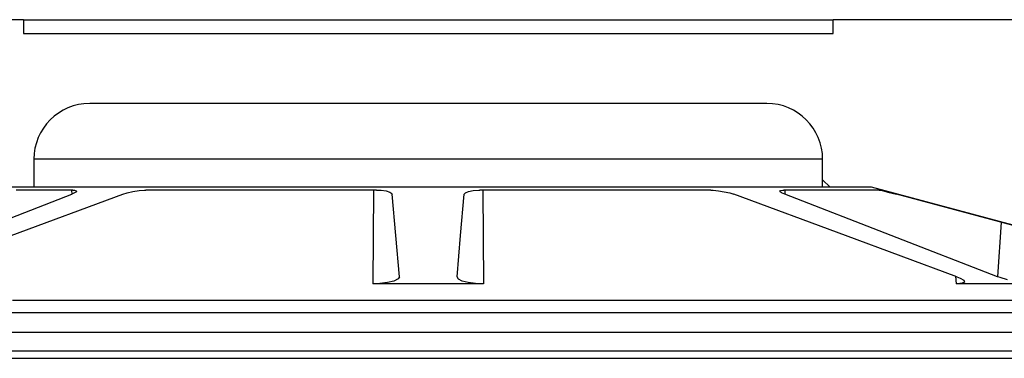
# Model space of a CAD drawing. Extents: x 1529 to 4201, y -422 to 622.
# Tile 134 of 256: x 1999.46 to 2003.86, y 502.87 to 504.39. Entities that reach past the tile are written whole.
import ezdxf

# ---------------------------------------------------------------- set-up
doc = ezdxf.new("R2010")
doc.units = 0
doc.header["$MEASUREMENT"] = 0
doc.layers.add('SPILL-BUCKET', color=1, linetype='CONTINUOUS')

msp = doc.modelspace()

# ---------------------------------------------------------------- linework, layer by layer
at = {"layer": 'SPILL-BUCKET', "linetype": 'Continuous'}
for p, q in [((1999.47474, 504.38936), (1995.2901, 504.38936)), ((1999.47474, 504.38936), (1999.47474, 504.3269)), ((1999.47474, 504.38936), (1999.48062, 504.38936)), ((1999.48062, 504.38936), (1999.4982, 504.38936)), ((1999.4982, 504.38936), (1999.52738, 504.38936)), ((1999.52738, 504.38936), (1999.56796, 504.38936)), ((1999.56796, 504.38936), (1999.61968, 504.38936)), ((1999.61968, 504.38936), (1999.68221, 504.38936)), ((1999.68221, 504.38936), (1999.75514, 504.38936)), ((1999.75514, 504.38936), (1999.838, 504.38936)), ((1999.838, 504.38936), (1999.93026, 504.38936)), ((1999.93026, 504.38936), (2000.0313, 504.38936)), ((2000.0313, 504.38936), (2000.14048, 504.38936)), ((2000.14048, 504.38936), (2000.25709, 504.38936)), ((2000.25709, 504.38936), (2000.38037, 504.38936)), ((2000.38037, 504.38936), (2000.50953, 504.38936)), ((2000.50953, 504.38936), (2000.64372, 504.38936)), ((2000.64372, 504.38936), (2000.78208, 504.38936)), ((2000.78208, 504.38936), (2000.92371, 504.38936)), ((2000.92371, 504.38936), (2001.06768, 504.38936)), ((2001.06768, 504.38936), (2001.21307, 504.38936)), ((2001.21307, 504.38936), (2001.35894, 504.38936)), ((2001.35894, 504.38936), (2001.50433, 504.38936)), ((2001.50433, 504.38936), (2001.6483, 504.38936)), ((2001.6483, 504.38936), (2001.78993, 504.38936)), ((2001.78993, 504.38936), (2001.92829, 504.38936)), ((2001.92829, 504.38936), (2002.06248, 504.38936)), ((2002.06248, 504.38936), (2002.19164, 504.38936)), ((2002.19164, 504.38936), (2002.31492, 504.38936)), ((2002.31492, 504.38936), (2002.43153, 504.38936)), ((2002.43153, 504.38936), (2002.54071, 504.38936)), ((2002.54071, 504.38936), (2002.64175, 504.38936)), ((2002.64175, 504.38936), (2002.73401, 504.38936)), ((2002.73401, 504.38936), (2002.81687, 504.38936)), ((2002.81687, 504.38936), (2002.8898, 504.38936)), ((2002.8898, 504.38936), (2002.95233, 504.38936)), ((2002.95233, 504.38936), (2003.00405, 504.38936)), ((2003.00405, 504.38936), (2003.04463, 504.38936)), ((2003.04463, 504.38936), (2003.07381, 504.38936)), ((2003.07381, 504.38936), (2003.09139, 504.38936)), ((2003.09139, 504.38936), (2003.09727, 504.38936)), ((2007.28191, 504.38936), (2003.09727, 504.38936)), ((2003.09727, 504.3269), (2003.09727, 504.38936)), ((1999.47474, 504.3269), (2003.09727, 504.3269)), ((2002.8006, 504.01462), (1999.77142, 504.01462)), ((1999.52761, 503.76479), (1999.52159, 503.76479)), ((1999.52159, 503.76479), (1999.52159, 503.63987)), ((1999.54565, 503.76479), (1999.52761, 503.76479)), ((1999.57558, 503.76479), (1999.54565, 503.76479)), ((1999.61719, 503.76479), (1999.57558, 503.76479)), ((1999.6702, 503.76479), (1999.61719, 503.76479)), ((1999.73424, 503.76479), (1999.6702, 503.76479)), ((1999.80889, 503.76479), (1999.73424, 503.76479)), ((1999.89363, 503.76479), (1999.80889, 503.76479)), ((1999.98788, 503.76479), (1999.89363, 503.76479)), ((2000.091, 503.76479), (1999.98788, 503.76479)), ((2000.20228, 503.76479), (2000.091, 503.76479)), ((2000.32096, 503.76479), (2000.20228, 503.76479)), ((2000.44623, 503.76479), (2000.32096, 503.76479)), ((2000.57725, 503.76479), (2000.44623, 503.76479)), ((2000.7131, 503.76479), (2000.57725, 503.76479)), ((2000.85287, 503.76479), (2000.7131, 503.76479)), ((2000.99559, 503.76479), (2000.85287, 503.76479)), ((2001.1403, 503.76479), (2000.99559, 503.76479)), ((2001.28601, 503.76479), (2001.1403, 503.76479)), ((2001.43171, 503.76479), (2001.28601, 503.76479)), ((2001.57642, 503.76479), (2001.43171, 503.76479)), ((2001.71914, 503.76479), (2001.57642, 503.76479)), ((2001.85891, 503.76479), (2001.71914, 503.76479)), ((2001.99476, 503.76479), (2001.85891, 503.76479)), ((2002.12578, 503.76479), (2001.99476, 503.76479)), ((2002.25105, 503.76479), (2002.12578, 503.76479)), ((2002.36973, 503.76479), (2002.25105, 503.76479)), ((2002.48101, 503.76479), (2002.36973, 503.76479)), ((2002.58413, 503.76479), (2002.48101, 503.76479)), ((2002.67838, 503.76479), (2002.58413, 503.76479)), ((2002.76312, 503.76479), (2002.67838, 503.76479)), ((2002.83777, 503.76479), (2002.76312, 503.76479)), ((2002.90181, 503.76479), (2002.83777, 503.76479)), ((2002.95482, 503.76479), (2002.90181, 503.76479)), ((2002.99643, 503.76479), (2002.95482, 503.76479)), ((2003.02636, 503.76479), (2002.99643, 503.76479)), ((2003.0444, 503.76479), (2003.02636, 503.76479)), ((2003.05042, 503.76479), (2003.0444, 503.76479)), ((2003.05042, 503.63987), (2003.05042, 503.76479)), ((2003.05042, 503.67342), (2003.08397, 503.63987)), ((1999.21481, 503.42423), (1999.69116, 503.60841)), ((1999.52159, 503.63987), (1999.30299, 503.63987)), ((1999.41998, 503.42423), (1999.91912, 503.60841)), ((1999.51555, 503.627), (1999.44197, 503.627)), ((1999.60035, 503.627), (1999.51555, 503.627)), ((1999.52761, 503.63987), (1999.52159, 503.63987)), ((1999.54565, 503.63987), (1999.52761, 503.63987)), ((1999.57558, 503.63987), (1999.54565, 503.63987)), ((1999.61719, 503.63987), (1999.57558, 503.63987)), ((1999.69584, 503.627), (1999.60035, 503.627)), ((1999.6702, 503.63987), (1999.61719, 503.63987)), ((1999.73424, 503.63987), (1999.6702, 503.63987)), ((1999.69001, 503.627), (1999.69116, 503.60841)), ((1999.70406, 503.61418), (1999.69116, 503.60841)), ((1999.69584, 503.627), (1999.70329, 503.62668)), ((1999.70329, 503.62668), (1999.71171, 503.62437)), ((1999.71206, 503.62008), (1999.70406, 503.61418)), ((1999.71171, 503.62437), (1999.71206, 503.62008)), ((1999.80889, 503.63987), (1999.73424, 503.63987)), ((1999.89363, 503.63987), (1999.80889, 503.63987)), ((1999.98788, 503.63987), (1999.89363, 503.63987)), ((1999.91912, 503.60841), (1999.93874, 503.61461)), ((1999.93874, 503.61461), (1999.96514, 503.62074)), ((1999.96514, 503.62074), (1999.99221, 503.625)), ((2000.091, 503.63987), (1999.98788, 503.63987)), ((1999.99221, 503.625), (2000.01644, 503.6269)), ((2000.01644, 503.6269), (2000.02243, 503.627)), ((2000.15295, 503.627), (2000.02243, 503.627)), ((2000.20228, 503.63987), (2000.091, 503.63987)), ((2000.29065, 503.627), (2000.15295, 503.627)), ((2000.32096, 503.63987), (2000.20228, 503.63987)), ((2000.43466, 503.627), (2000.29065, 503.627)), ((2000.44623, 503.63987), (2000.32096, 503.63987)), ((2000.58407, 503.627), (2000.43466, 503.627)), ((2000.57725, 503.63987), (2000.44623, 503.63987)), ((2000.7131, 503.63987), (2000.57725, 503.63987)), ((2000.73792, 503.627), (2000.58407, 503.627)), ((2000.85287, 503.63987), (2000.7131, 503.63987)), ((2000.89526, 503.627), (2000.73792, 503.627)), ((2000.99559, 503.63987), (2000.85287, 503.63987)), ((2001.05507, 503.627), (2000.89526, 503.627)), ((2001.1403, 503.63987), (2000.99559, 503.63987)), ((2001.04103, 503.62699), (2001.03851, 503.2078)), ((2001.05507, 503.627), (2001.07614, 503.62616)), ((2001.07614, 503.62616), (2001.09778, 503.62316)), ((2001.09778, 503.62316), (2001.11408, 503.61829)), ((2001.11408, 503.61829), (2001.12334, 503.61197)), ((2001.12334, 503.61197), (2001.12481, 503.60841)), ((2001.14093, 503.42423), (2001.12481, 503.60841)), ((2001.28601, 503.63987), (2001.1403, 503.63987)), ((2001.43171, 503.63987), (2001.28601, 503.63987)), ((2001.43108, 503.42423), (2001.4472, 503.60841)), ((2001.57642, 503.63987), (2001.43171, 503.63987)), ((2001.4472, 503.60841), (2001.45248, 503.61539)), ((2001.45248, 503.61539), (2001.46664, 503.62132)), ((2001.46664, 503.62132), (2001.48769, 503.62533)), ((2001.48769, 503.62533), (2001.51251, 503.62696)), ((2001.51251, 503.62696), (2001.51695, 503.627)), ((2001.67675, 503.627), (2001.51695, 503.627)), ((2001.53098, 503.62699), (2001.5335, 503.2078)), ((2001.71914, 503.63987), (2001.57642, 503.63987)), ((2001.83409, 503.627), (2001.67675, 503.627)), ((2001.85891, 503.63987), (2001.71914, 503.63987)), ((2001.98794, 503.627), (2001.83409, 503.627)), ((2001.99476, 503.63987), (2001.85891, 503.63987)), ((2002.13735, 503.627), (2001.98794, 503.627)), ((2002.12578, 503.63987), (2001.99476, 503.63987)), ((2002.25105, 503.63987), (2002.12578, 503.63987)), ((2002.28136, 503.627), (2002.13735, 503.627)), ((2002.36973, 503.63987), (2002.25105, 503.63987)), ((2002.41906, 503.627), (2002.28136, 503.627)), ((2002.48101, 503.63987), (2002.36973, 503.63987)), ((2002.54958, 503.627), (2002.41906, 503.627)), ((2002.58413, 503.63987), (2002.48101, 503.63987)), ((2002.54958, 503.627), (2002.56082, 503.62668)), ((2002.56082, 503.62668), (2002.58477, 503.62437)), ((2002.67838, 503.63987), (2002.58413, 503.63987)), ((2002.58477, 503.62437), (2002.6102, 503.62008)), ((2002.6102, 503.62008), (2002.63484, 503.61418)), ((2002.63484, 503.61418), (2002.65289, 503.60841)), ((2003.15203, 503.42423), (2002.65289, 503.60841)), ((2002.76312, 503.63987), (2002.67838, 503.63987)), ((2002.83777, 503.63987), (2002.76312, 503.63987)), ((2002.90181, 503.63987), (2002.83777, 503.63987)), ((2002.85952, 503.62074), (2002.86135, 503.625)), ((2002.86716, 503.61461), (2002.85952, 503.62074)), ((2002.86135, 503.625), (2002.87186, 503.6269)), ((2002.88085, 503.60841), (2002.86716, 503.61461)), ((2002.87186, 503.6269), (2002.87617, 503.627)), ((2002.97166, 503.627), (2002.87617, 503.627)), ((2002.882, 503.627), (2002.88085, 503.60841)), ((2003.3572, 503.42423), (2002.88085, 503.60841)), ((2002.95482, 503.63987), (2002.90181, 503.63987)), ((2002.99643, 503.63987), (2002.95482, 503.63987)), ((2003.05646, 503.627), (2002.97166, 503.627)), ((2003.02636, 503.63987), (2002.99643, 503.63987)), ((2003.0444, 503.63987), (2003.02636, 503.63987)), ((2003.05042, 503.63987), (2003.0444, 503.63987)), ((2003.26902, 503.63987), (2003.05042, 503.63987)), ((2003.13004, 503.627), (2003.05646, 503.627)), ((2003.19193, 503.627), (2003.13004, 503.627)), ((2003.24173, 503.627), (2003.19193, 503.627)), ((2003.27914, 503.627), (2003.24173, 503.627)), ((2004.88154, 503.2078), (2003.26902, 503.63987)), ((2003.3039, 503.627), (2003.27914, 503.627)), ((2003.3039, 503.627), (2003.30935, 503.62616)), ((2003.30935, 503.62616), (2003.32271, 503.62316)), ((2003.32271, 503.62316), (2003.34239, 503.61829)), ((2003.34239, 503.61829), (2003.36682, 503.61197)), ((2003.36682, 503.61197), (2003.38027, 503.60841)), ((2004.07004, 503.42423), (2003.38027, 503.60841)), ((2003.84855, 503.48338), (2003.83348, 503.2398)), ((2001.15706, 503.2398), (2001.14093, 503.42423)), ((2001.41495, 503.2398), (2001.43108, 503.42423)), ((2003.65113, 503.2398), (2003.15203, 503.42423)), ((2003.83348, 503.2398), (2003.3572, 503.42423)), ((2001.10388, 503.21311), (2001.06882, 503.20888)), ((2001.13278, 503.22028), (2001.10388, 503.21311)), ((2001.1513, 503.22957), (2001.13278, 503.22028)), ((2001.15706, 503.2398), (2001.1513, 503.22957)), ((2001.42092, 503.2294), (2001.41495, 503.2398)), ((2001.43852, 503.22053), (2001.42092, 503.2294)), ((2001.46518, 503.21365), (2001.43852, 503.22053)), ((2001.49815, 503.20928), (2001.46518, 503.21365)), ((2003.64543, 503.2419), (2003.64739, 503.2078)), ((2003.65113, 503.2398), (2003.66598, 503.23367)), ((2003.66598, 503.23367), (2003.68197, 503.22384)), ((2003.68494, 503.21568), (2003.67476, 503.21021)), ((2003.68197, 503.22384), (2003.68494, 503.21568)), ((2003.845, 503.23562), (2003.83348, 503.2398)), ((2003.87789, 503.2259), (2003.845, 503.23562)), ((2001.06882, 503.20888), (2001.03851, 503.2078)), ((2001.28601, 503.2078), (2001.03851, 503.2078)), ((2001.5335, 503.2078), (2001.28601, 503.2078)), ((2001.5335, 503.2078), (2001.49815, 503.20928)), ((2003.65346, 503.20788), (2003.64739, 503.2078)), ((2003.82843, 503.2078), (2003.64739, 503.2078)), ((2003.67476, 503.21021), (2003.65346, 503.20788)), ((2003.99741, 503.2078), (2003.82843, 503.2078)), ((1999.42598, 503.13477), (1999.60511, 503.13477)), ((1999.60511, 503.13477), (1999.78971, 503.13477)), ((1999.78971, 503.13477), (1999.9792, 503.13477)), ((1999.9792, 503.13477), (2000.17295, 503.13477)), ((2000.17295, 503.13477), (2000.37033, 503.13477)), ((2000.37033, 503.13477), (2000.5707, 503.13477)), ((2000.5707, 503.13477), (2000.7734, 503.13477)), ((2000.7734, 503.13477), (2000.97777, 503.13477)), ((2000.97777, 503.13477), (2001.18315, 503.13477)), ((2001.18315, 503.13477), (2001.38886, 503.13477)), ((2001.38886, 503.13477), (2001.59424, 503.13477)), ((2001.59424, 503.13477), (2001.79861, 503.13477)), ((2001.79861, 503.13477), (2002.00131, 503.13477)), ((2002.00131, 503.13477), (2002.20168, 503.13477)), ((2002.20168, 503.13477), (2002.39906, 503.13477)), ((2002.39906, 503.13477), (2002.59281, 503.13477)), ((2002.59281, 503.13477), (2002.7823, 503.13477)), ((2002.7823, 503.13477), (2002.9669, 503.13477)), ((2002.9669, 503.13477), (2003.14603, 503.13477)), ((2003.14603, 503.13477), (2003.31909, 503.13477)), ((2003.31909, 503.13477), (2003.48551, 503.13477)), ((2003.48551, 503.13477), (2003.64476, 503.13477)), ((2003.64476, 503.13477), (2003.79632, 503.13477)), ((2003.79632, 503.13477), (2003.93969, 503.13477)), ((1999.57607, 503.07776), (1999.39385, 503.07776)), ((1999.76387, 503.07776), (1999.57607, 503.07776)), ((1999.95663, 503.07776), (1999.76387, 503.07776)), ((2000.15372, 503.07776), (1999.95663, 503.07776)), ((2000.35451, 503.07776), (2000.15372, 503.07776)), ((2000.55834, 503.07776), (2000.35451, 503.07776)), ((2000.76454, 503.07776), (2000.55834, 503.07776)), ((2000.97245, 503.07776), (2000.76454, 503.07776)), ((2001.18137, 503.07776), (2000.97245, 503.07776)), ((2001.39064, 503.07776), (2001.18137, 503.07776)), ((2001.59956, 503.07776), (2001.39064, 503.07776)), ((2001.80747, 503.07776), (2001.59956, 503.07776)), ((2002.01367, 503.07776), (2001.80747, 503.07776)), ((2002.2175, 503.07776), (2002.01367, 503.07776)), ((2002.41829, 503.07776), (2002.2175, 503.07776)), ((2002.61538, 503.07776), (2002.41829, 503.07776)), ((2002.80814, 503.07776), (2002.61538, 503.07776)), ((2002.99594, 503.07776), (2002.80814, 503.07776)), ((2003.17816, 503.07776), (2002.99594, 503.07776)), ((2003.3542, 503.07776), (2003.17816, 503.07776)), ((2003.52351, 503.07776), (2003.3542, 503.07776)), ((2003.68551, 503.07776), (2003.52351, 503.07776)), ((2003.83968, 503.07776), (2003.68551, 503.07776)), ((2003.98553, 503.07776), (2003.83968, 503.07776))]:
    msp.add_line(p, q, dxfattribs=at)
at = {"layer": 'SPILL-BUCKET', "color": 7, "linetype": 'Continuous'}
for p, q in [((2005.98297, 502.98982), (1996.84864, 502.98982)), ((2005.98088, 502.906), (1997.03283, 502.906)), ((1997.0435, 502.87477), (2005.98057, 502.87477))]:
    msp.add_line(p, q, dxfattribs=at)
at = {"layer": 'SPILL-BUCKET', "linetype": 'Continuous'}
for centre, start, end in [((1999.77142, 503.76479), 90, 180), ((2002.8006, 503.76479), 0, 90)]:
    msp.add_arc(centre, 0.24983, start, end, dxfattribs=at)

doc.saveas('drawing.dxf')
